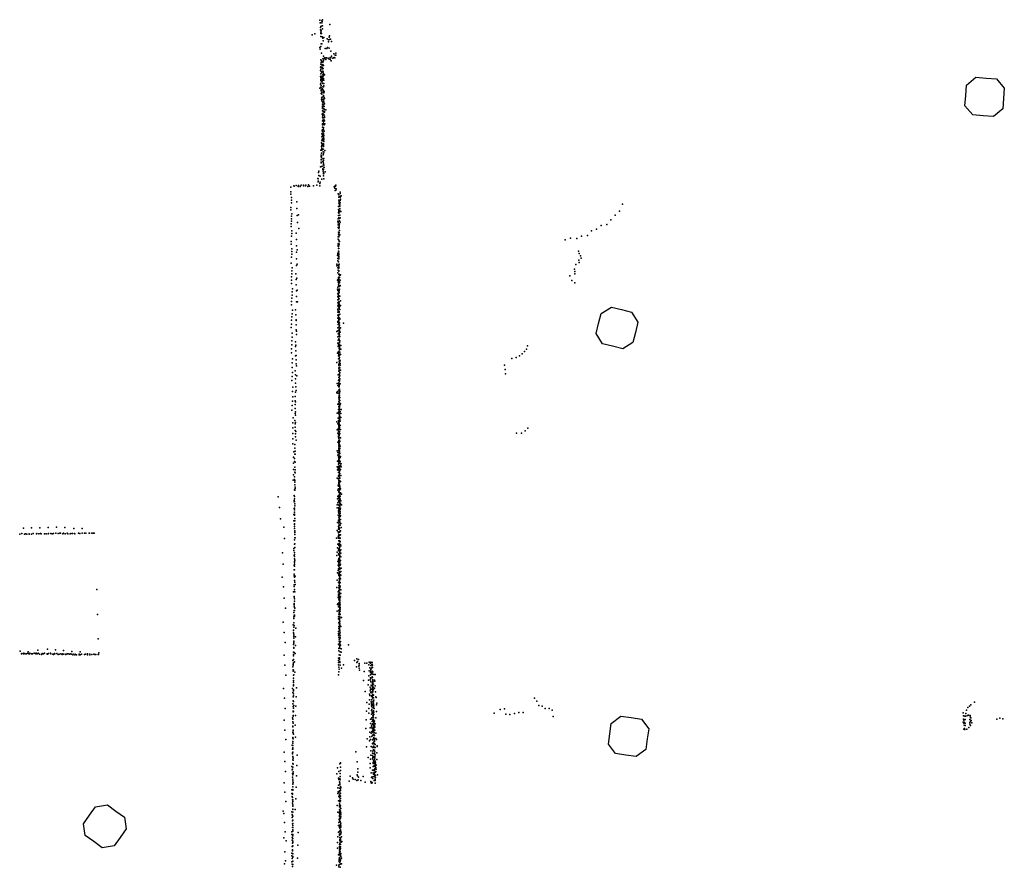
# Model space of a CAD drawing. Header units: millimetres. Extents: x -59317 to 38363, y -36677 to 72540.
# Tile 10 of 17: x -3215 to 4600, y 11200 to 17930. Entities that reach past the tile are written whole.
import ezdxf

# ---------------------------------------------------------------- set-up
doc = ezdxf.new("R2010")
doc.units = ezdxf.units.MM
doc.layers.add('P', color=9, linetype='Continuous')
doc.layers.add('PANOS', color=10, linetype='Continuous')

msp = doc.modelspace()

# ---------------------------------------------------------------- linework, layer by layer
at = {"layer": 'P'}
for p in [(-833, 17925), (-831, 17906), (-827, 17904), (-817, 17920), (-816, 17905), (-814, 17916), (-813, 17930), (-873, 17818), (-828, 17869), (-828, 17850), (-826, 17850), (-826, 17821), (-825, 17876), (-824, 17831), (-822, 17842), (-820, 17820), (-815, 17882), (-813, 17881), (-812, 17880), (-812, 17858), (-754, 17892), (-893, 17809), (-824, 17797), (-815, 17794), (-810, 17784), (-807, 17762), (-802, 17788), (-775, 17778), (-765, 17771), (-765, 17753), (-760, 17790), (-757, 17772), (-756, 17803), (-749, 17776), (-739, 17758), (-832, 17709), (-831, 17697), (-824, 17716), (-822, 17738), (-820, 17665), (-817, 17738), (-790, 17700), (-777, 17700), (-771, 17710), (-759, 17705), (-746, 17679), (-706, 17663), (-825, 17611), (-821, 17591), (-819, 17603), (-811, 17596), (-809, 17595), (-808, 17619), (-808, 17594), (-804, 17641), (-803, 17604), (-801, 17617), (-796, 17627), (-794, 17624), (-791, 17628), (-791, 17628), (-785, 17614), (-779, 17627), (-767, 17625), (-761, 17619), (-752, 17614), (-751, 17630), (-746, 17628), (-742, 17603), (-740, 17640), (-729, 17625), (-724, 17626), (-722, 17659), (-722, 17659), (-720, 17631), (-715, 17626), (-710, 17647), (-707, 17649), (-828, 17552), (-828, 17526), (-826, 17578), (-826, 17555), (-825, 17537), (-821, 17518), (-819, 17571), (-818, 17551), (-816, 17510), (-814, 17553), (-813, 17568), (-813, 17539), (-810, 17569), (-809, 17520), (-808, 17573), (-808, 17521), (-807, 17517), (-806, 17542), (-804, 17566), (-827, 17479), (-826, 17456), (-825, 17499), (-825, 17472), (-825, 17446), (-823, 17444), (-822, 17481), (-822, 17463), (-820, 17442), (-815, 17436), (-812, 17477), (-812, 17467), (-812, 17456), (-810, 17493), (-810, 17451), (-808, 17478), (-807, 17452), (-804, 17502), (-804, 17488), (-804, 17463), (-801, 17449), (-797, 17492), (-834, 17385), (-827, 17419), (-825, 17426), (-825, 17393), (-823, 17366), (-822, 17408), (-821, 17390), (-821, 17374), (-819, 17371), (-818, 17352), (-812, 17382), (-810, 17396), (-809, 17423), (-807, 17371), (-806, 17356), (-804, 17396), (-802, 17422), (-802, 17406), (-800, 17362), (-798, 17357), (-821, 17345), (-819, 17300), (-818, 17312), (-817, 17338), (-816, 17285), (-815, 17316), (-815, 17297), (-813, 17279), (-806, 17300), (-806, 17272), (-804, 17327), (-804, 17297), (-803, 17323), (-802, 17348), (-802, 17271), (-801, 17283), (-799, 17313), (-796, 17304), (-813, 17258), (-813, 17240), (-812, 17231), (-812, 17225), (-812, 17206), (-811, 17243), (-809, 17205), (-805, 17198), (-803, 17255), (-803, 17226), (-799, 17267), (-799, 17242), (-799, 17220), (-798, 17217), (-797, 17261), (-796, 17199), (-795, 17202), (-795, 17197), (-785, 17213), (-814, 17179), (-813, 17128), (-812, 17155), (-810, 17150), (-810, 17132), (-809, 17169), (-808, 17186), (-803, 17121), (-802, 17152), (-801, 17136), (-800, 17178), (-798, 17132), (-797, 17165), (-797, 17153), (-795, 17127), (-815, 17051), (-813, 17076), (-813, 17059), (-812, 17102), (-812, 17040), (-811, 17095), (-811, 17077), (-805, 17109), (-805, 17073), (-804, 17099), (-804, 17060), (-803, 17109), (-803, 17075), (-803, 17073), (-802, 17048), (-799, 17095), (-798, 17045), (-794, 17103), (-818, 16973), (-817, 16999), (-816, 17025), (-814, 16967), (-813, 17003), (-813, 16985), (-812, 17012), (-809, 17016), (-807, 17001), (-805, 17022), (-804, 17030), (-804, 17003), (-803, 17026), (-803, 16974), (-802, 16990), (-802, 16979), (-802, 16963), (-801, 17010), (-801, 16978), (-824, 16894), (-819, 16953), (-819, 16922), (-819, 16896), (-817, 16947), (-816, 16930), (-816, 16911), (-816, 16893), (-814, 16936), (-809, 16902), (-807, 16902), (-807, 16881), (-806, 16901), (-805, 16936), (-803, 16945), (-803, 16931), (-803, 16923), (-792, 16891), (-822, 16845), (-822, 16820), (-821, 16855), (-821, 16818), (-820, 16871), (-820, 16847), (-820, 16837), (-810, 16805), (-809, 16826), (-807, 16858), (-804, 16813), (-803, 16864), (-802, 16829), (-800, 16877), (-841, 16726), (-828, 16761), (-821, 16800), (-821, 16793), (-816, 16763), (-814, 16767), (-810, 16745), (-810, 16741), (-806, 16798), (-806, 16727), (-803, 16791), (-803, 16780), (-803, 16741), (-802, 16758), (-801, 16776), (-799, 16757), (-849, 16669), (-847, 16666), (-846, 16648), (-843, 16717), (-842, 16694), (-829, 16687), (-816, 16664), (-805, 16689), (-804, 16714), (-804, 16706), (-802, 16709), (-801, 16666), (-791, 16721), (-1062, 16600), (-1040, 16612), (-1037, 16608), (-1020, 16613), (-1004, 16605), (-1001, 16613), (-990, 16606), (-982, 16615), (-963, 16611), (-962, 16616), (-947, 16611), (-943, 16617), (-927, 16606), (-923, 16618), (-914, 16609), (-884, 16611), (-856, 16616), (-847, 16643), (-834, 16611), (-832, 16630), (-829, 16641), (-719, 16603), (-714, 16609), (-713, 16591), (-712, 16573), (-709, 16608), (-707, 16616), (-707, 16576), (-703, 16586), (-1064, 16545), (-1063, 16563), (-1059, 16517), (-1058, 16496), (-688, 16548), (-682, 16540), (-681, 16522), (-681, 16497), (-680, 16523), (-672, 16561), (-672, 16551), (-672, 16494), (-671, 16522), (-670, 16504), (-669, 16525), (-668, 16530), (-664, 16531), (-1063, 16440), (-1063, 16420), (-1057, 16475), (-1016, 16485), (-1015, 16430), (-684, 16448), (-684, 16423), (-683, 16412), (-682, 16473), (-680, 16486), (-680, 16449), (-679, 16468), (-675, 16450), (-675, 16429), (-674, 16413), (-673, 16460), (-673, 16431), (-672, 16476), (1570, 16465), (-1059, 16350), (-1057, 16369), (-1055, 16388), (-1013, 16376), (-1002, 16380), (-688, 16349), (-686, 16374), (-685, 16398), (-683, 16375), (-683, 16356), (-682, 16394), (-681, 16409), (-679, 16401), (-677, 16352), (-677, 16333), (-676, 16405), (-674, 16377), (-672, 16357), (-666, 16408), (-666, 16407), (1477, 16341), (1510, 16377), (1545, 16409), (-1061, 16308), (-1061, 16287), (-1059, 16329), (-1011, 16321), (-999, 16272), (-691, 16330), (-688, 16300), (-687, 16324), (-687, 16318), (-687, 16281), (-686, 16300), (-681, 16272), (-679, 16301), (-679, 16291), (-679, 16281), (-678, 16308), (-678, 16255), (-676, 16329), (-672, 16323), (1364, 16267), (1401, 16295), (1444, 16305), (-1057, 16211), (-1055, 16232), (-1054, 16254), (-1021, 16234), (-1019, 16184), (-688, 16206), (-687, 16188), (-686, 16244), (-685, 16226), (-683, 16211), (-682, 16240), (-682, 16205), (-682, 16180), (-681, 16230), (-680, 16220), (-679, 16240), (-675, 16222), (1115, 16183), (1157, 16194), (1206, 16193), (1245, 16211), (1291, 16216), (1323, 16253), (-1061, 16147), (-1060, 16169), (-1054, 16111), (-1018, 16135), (-1013, 16102), (-688, 16150), (-687, 16139), (-687, 16132), (-686, 16153), (-686, 16112), (-684, 16130), (-683, 16152), (-682, 16147), (-681, 16154), (-681, 16113), (-681, 16112), (-680, 16171), (-680, 16142), (-678, 16170), (-1058, 16044), (-1056, 16067), (-1055, 16089), (-1017, 16084), (-1017, 16032), (-693, 16058), (-690, 16069), (-689, 16075), (-689, 16034), (-688, 16036), (-686, 16091), (-686, 16056), (-686, 16031), (-684, 16057), (-683, 16088), (-683, 16086), (-683, 16071), (-683, 16051), (-682, 16038), (-681, 16063), (-681, 16030), (1219, 16093), (1223, 16020), (1225, 16074), (1235, 16055), (1240, 16037), (-1060, 15997), (-1052, 15959), (-1017, 15977), (-1014, 15988), (-699, 15976), (-697, 15988), (-693, 15978), (-691, 15978), (-691, 15959), (-690, 16016), (-684, 16007), (-683, 15958), (-682, 15983), (-681, 15974), (-681, 15963), (-679, 15988), (1189, 15949), (1198, 15985), (1226, 16002), (-1057, 15887), (-1055, 15911), (-1054, 15936), (-1023, 15911), (-1021, 15867), (-1015, 15877), (-689, 15921), (-688, 15941), (-688, 15870), (-686, 15884), (-685, 15883), (-683, 15934), (-683, 15908), (-682, 15886), (-682, 15870), (-681, 15935), (-680, 15909), (-676, 15884), (-674, 15899), (-670, 15905), (1151, 15896), (1190, 15913), (1191, 15931), (-1059, 15836), (-1058, 15863), (-1050, 15794), (-1020, 15824), (-693, 15862), (-693, 15791), (-691, 15805), (-687, 15845), (-686, 15857), (-686, 15786), (-685, 15826), (-683, 15862), (-682, 15838), (-682, 15791), (-681, 15815), (-679, 15787), (-678, 15790), (-677, 15848), (-677, 15817), (-677, 15811), (-676, 15840), (-672, 15861), (-672, 15819), (1167, 15860), (1191, 15840), (-1055, 15718), (-1053, 15742), (-1052, 15770), (-1019, 15778), (-1018, 15732), (-1012, 15782), (-691, 15731), (-690, 15756), (-689, 15781), (-687, 15747), (-687, 15727), (-683, 15768), (-683, 15733), (-683, 15716), (-682, 15768), (-682, 15759), (-682, 15741), (-682, 15737), (-681, 15740), (-680, 15784), (-680, 15713), (-679, 15776), (-679, 15764), (-675, 15735), (-1058, 15666), (-1057, 15693), (-1017, 15691), (-1009, 15690), (-691, 15707), (-691, 15682), (-690, 15658), (-690, 15632), (-688, 15681), (-687, 15706), (-686, 15688), (-686, 15669), (-684, 15650), (-682, 15690), (-682, 15684), (-679, 15689), (-679, 15673), (-679, 15666), (-679, 15642), (-679, 15633), (-677, 15649), (-676, 15655), (-670, 15697), (-670, 15661), (-1055, 15570), (-1052, 15595), (-1051, 15624), (-1026, 15625), (-1023, 15586), (-690, 15628), (-690, 15626), (-689, 15608), (-689, 15583), (-689, 15559), (-688, 15609), (-687, 15608), (-685, 15617), (-685, 15570), (-682, 15588), (-682, 15562), (-681, 15585), (-681, 15566), (-680, 15612), (-680, 15609), (-679, 15564), (-675, 15557), (-674, 15628), (-674, 15552), (-673, 15592), (-1060, 15485), (-1058, 15513), (-1057, 15543), (-1022, 15542), (-1022, 15506), (-1021, 15547), (-691, 15529), (-690, 15484), (-689, 15534), (-687, 15509), (-684, 15540), (-683, 15510), (-682, 15550), (-682, 15542), (-682, 15489), (-681, 15531), (-681, 15519), (-678, 15482), (-677, 15523), (-677, 15500), (-676, 15505), (-669, 15483), (-646, 15521), (-1053, 15442), (-1052, 15408), (-1020, 15467), (-1019, 15456), (-1018, 15430), (-697, 15454), (-689, 15460), (-689, 15411), (-688, 15435), (-682, 15395), (-681, 15466), (-681, 15442), (-681, 15416), (-680, 15419), (-679, 15471), (-679, 15438), (-678, 15472), (-678, 15460), (-678, 15452), (-678, 15445), (-678, 15431), (-676, 15411), (-674, 15415), (-671, 15448), (-1056, 15348), (-1054, 15379), (-1026, 15372), (-1025, 15336), (-1023, 15346), (-689, 15361), (-688, 15386), (-688, 15336), (-686, 15353), (-684, 15342), (-681, 15390), (-680, 15393), (-680, 15365), (-679, 15388), (-679, 15342), (-679, 15319), (-678, 15373), (-678, 15349), (-678, 15321), (-677, 15329), (-676, 15363), (-676, 15346), (-676, 15340), (-674, 15380), (-665, 15344), (815, 15341), (-1057, 15316), (-1057, 15284), (-1025, 15262), (-1023, 15301), (-1020, 15263), (-693, 15282), (-688, 15291), (-686, 15287), (-685, 15262), (-682, 15295), (-681, 15278), (-681, 15272), (-681, 15264), (-681, 15258), (-680, 15241), (-678, 15267), (-677, 15247), (-676, 15312), (-676, 15309), (-675, 15289), (-672, 15275), (-668, 15271), (-665, 15314), (692, 15240), (726, 15247), (752, 15261), (773, 15278), (791, 15296), (808, 15315), (-1052, 15205), (-1052, 15168), (-1051, 15237), (-1022, 15229), (-1020, 15197), (-1018, 15182), (-698, 15209), (-684, 15237), (-682, 15188), (-682, 15164), (-681, 15194), (-680, 15171), (-680, 15170), (-679, 15218), (-679, 15163), (-678, 15189), (-677, 15209), (-676, 15206), (-676, 15171), (-674, 15226), (-673, 15165), (-672, 15221), (-672, 15186), (-671, 15200), (633, 15187), (-1052, 15097), (-1051, 15130), (-1028, 15142), (-1027, 15110), (-1015, 15102), (-688, 15111), (-683, 15114), (-682, 15138), (-682, 15089), (-680, 15150), (-680, 15092), (-679, 15147), (-679, 15142), (-678, 15120), (-678, 15116), (-677, 15121), (-676, 15100), (-675, 15102), (-674, 15129), (-670, 15148), (637, 15153), (641, 15119), (-1054, 15065), (-1048, 15013), (-1025, 15079), (-1025, 15045), (-1024, 15015), (-694, 15042), (-689, 15026), (-684, 15064), (-683, 15040), (-682, 15015), (-681, 15070), (-681, 15048), (-680, 15028), (-680, 15020), (-679, 15044), (-679, 15014), (-678, 15068), (-678, 15066), (-677, 15061), (-675, 15079), (-672, 15038), (-1049, 14978), (-1047, 14935), (-1029, 14937), (-1027, 14973), (-1022, 14986), (-698, 14969), (-695, 14964), (-692, 14977), (-682, 14989), (-681, 14965), (-681, 14931), (-680, 14972), (-680, 14940), (-679, 14963), (-679, 14948), (-679, 14948), (-678, 14996), (-678, 14992), (-677, 14981), (-676, 14983), (-676, 14972), (-676, 14965), (-676, 14950), (-674, 14978), (-674, 14929), (-1052, 14866), (-1049, 14900), (-1029, 14905), (-1029, 14874), (-1025, 14897), (-689, 14878), (-685, 14880), (-683, 14859), (-681, 14898), (-679, 14923), (-679, 14915), (-679, 14893), (-679, 14874), (-679, 14859), (-679, 14857), (-679, 14849), (-677, 14890), (-677, 14853), (-676, 14909), (-676, 14866), (-676, 14860), (-675, 14870), (-674, 14907), (-668, 14880), (-1054, 14830), (-1045, 14770), (-1028, 14844), (-1028, 14803), (-1027, 14817), (-1025, 14790), (-694, 14807), (-684, 14836), (-684, 14814), (-682, 14803), (-680, 14823), (-680, 14798), (-680, 14773), (-679, 14795), (-678, 14781), (-678, 14774), (-677, 14835), (-677, 14815), (-677, 14810), (-677, 14790), (-676, 14840), (-675, 14780), (-671, 14818), (-667, 14771), (-666, 14803), (-664, 14834), (-1046, 14730), (-1031, 14748), (-1029, 14722), (-1029, 14695), (-1026, 14732), (-698, 14737), (-691, 14720), (-687, 14767), (-686, 14747), (-684, 14729), (-683, 14746), (-683, 14703), (-681, 14739), (-681, 14727), (-681, 14714), (-681, 14705), (-680, 14730), (-678, 14765), (-678, 14715), (-678, 14692), (-677, 14761), (-676, 14705), (-675, 14756), (-672, 14741), (-672, 14708), (-1046, 14689), (-1046, 14644), (-1028, 14669), (-1027, 14643), (-1026, 14617), (-1024, 14660), (-694, 14673), (-689, 14647), (-687, 14682), (-685, 14664), (-685, 14638), (-685, 14614), (-684, 14624), (-682, 14651), (-681, 14689), (-681, 14677), (-680, 14629), (-679, 14683), (-679, 14643), (-678, 14677), (-678, 14659), (-677, 14660), (-676, 14639), (-674, 14645), (-670, 14675), (727, 14646), (769, 14648), (796, 14666), (819, 14688), (-1048, 14563), (-1047, 14603), (-1030, 14556), (-1021, 14591), (-691, 14576), (-684, 14578), (-683, 14588), (-683, 14564), (-683, 14538), (-682, 14613), (-682, 14606), (-682, 14563), (-682, 14552), (-680, 14612), (-680, 14610), (-680, 14561), (-680, 14544), (-679, 14592), (-679, 14569), (-678, 14592), (-678, 14544), (-677, 14551), (-676, 14558), (-676, 14547), (-675, 14581), (-673, 14613), (-671, 14543), (-668, 14611), (-1040, 14500), (-1032, 14481), (-1030, 14529), (-1029, 14504), (-1028, 14480), (-696, 14508), (-691, 14494), (-689, 14472), (-685, 14458), (-683, 14525), (-683, 14514), (-682, 14507), (-682, 14474), (-681, 14515), (-681, 14479), (-680, 14520), (-678, 14513), (-678, 14497), (-677, 14501), (-677, 14488), (-677, 14464), (-677, 14462), (-675, 14525), (-674, 14529), (-673, 14485), (-668, 14463), (-1042, 14457), (-1041, 14408), (-1033, 14445), (-1033, 14423), (-1028, 14417), (-694, 14380), (-692, 14425), (-687, 14423), (-686, 14402), (-685, 14430), (-685, 14382), (-683, 14441), (-682, 14451), (-682, 14410), (-681, 14451), (-681, 14385), (-680, 14436), (-678, 14430), (-678, 14388), (-677, 14448), (-676, 14416), (-673, 14385), (-672, 14453), (-672, 14406), (-671, 14422), (-670, 14390), (-664, 14404), (-663, 14381), (-1042, 14316), (-1041, 14359), (-1031, 14337), (-1030, 14378), (-1029, 14356), (-1028, 14333), (-692, 14357), (-688, 14369), (-687, 14353), (-685, 14335), (-685, 14308), (-685, 14305), (-683, 14334), (-681, 14360), (-680, 14334), (-679, 14317), (-679, 14310), (-677, 14372), (-677, 14343), (-677, 14330), (-676, 14357), (-675, 14360), (-675, 14353), (-675, 14326), (-670, 14359), (-667, 14312), (-1044, 14273), (-1034, 14300), (-1033, 14279), (-1032, 14257), (-1032, 14237), (-1030, 14272), (-696, 14291), (-691, 14287), (-687, 14233), (-686, 14285), (-685, 14225), (-683, 14283), (-683, 14259), (-683, 14256), (-683, 14227), (-681, 14272), (-681, 14247), (-680, 14243), (-679, 14300), (-679, 14258), (-677, 14299), (-677, 14296), (-677, 14269), (-677, 14238), (-676, 14263), (-676, 14255), (-676, 14237), (-675, 14269), (-674, 14225), (-673, 14289), (-669, 14264), (-1036, 14152), (-1034, 14197), (-1030, 14195), (-1029, 14218), (-1028, 14208), (-690, 14195), (-686, 14205), (-685, 14152), (-684, 14153), (-683, 14184), (-682, 14186), (-682, 14179), (-681, 14206), (-679, 14180), (-679, 14179), (-677, 14165), (-676, 14207), (-674, 14216), (-674, 14197), (-674, 14156), (-672, 14168), (-670, 14173), (-668, 14204), (-660, 14162), (-1163, 14141), (-1037, 14113), (-1037, 14103), (-1035, 14144), (-1033, 14125), (-1033, 14104), (-1032, 14086), (-1030, 14069), (-696, 14079), (-693, 14126), (-691, 14143), (-689, 14093), (-685, 14109), (-683, 14134), (-683, 14128), (-683, 14101), (-683, 14078), (-682, 14076), (-681, 14143), (-680, 14134), (-676, 14117), (-676, 14104), (-675, 14129), (-675, 14076), (-674, 14092), (-673, 14068), (-672, 14144), (-672, 14124), (-668, 14090), (-668, 14081), (-665, 14110), (-662, 14079), (-1152, 14056), (-1039, 14000), (-1036, 14048), (-1035, 14052), (-1035, 14039), (-1035, 14021), (-1033, 14003), (-1033, 13995), (-694, 14055), (-687, 13997), (-685, 14033), (-684, 14023), (-682, 14057), (-682, 14013), (-681, 14050), (-681, 14038), (-681, 14013), (-680, 14024), (-679, 13992), (-678, 13999), (-678, 13989), (-677, 14051), (-676, 14026), (-675, 14035), (-673, 14036), (-672, 14010), (-671, 14041), (-671, 14022), (-670, 13991), (-669, 14051), (-1144, 13967), (-1040, 13951), (-1035, 13923), (-1034, 13926), (-1030, 13969), (-1030, 13950), (-693, 13937), (-684, 13956), (-683, 13949), (-683, 13933), (-682, 13911), (-681, 13981), (-680, 13972), (-680, 13920), (-677, 13964), (-677, 13946), (-677, 13944), (-677, 13913), (-676, 13962), (-675, 13987), (-675, 13958), (-675, 13941), (-675, 13937), (-672, 13986), (-672, 13917), (-670, 13961), (-667, 13930), (-3215, 13844), (-3198, 13851), (-3186, 13893), (-3178, 13844), (-3169, 13849), (-3158, 13844), (-3139, 13848), (-3139, 13844), (-3120, 13895), (-3120, 13844), (-3108, 13851), (-3082, 13848), (-3078, 13851), (-3063, 13847), (-3054, 13895), (-3049, 13850), (-3044, 13848), (-3018, 13849), (-3006, 13849), (-2989, 13848), (-2988, 13897), (-2986, 13850), (-2968, 13850), (-2958, 13848), (-2948, 13851), (-2927, 13853), (-2922, 13900), (-2910, 13851), (-2897, 13853), (-2891, 13853), (-2873, 13849), (-2867, 13853), (-2856, 13899), (-2853, 13849), (-2838, 13852), (-2834, 13848), (-2815, 13848), (-2809, 13850), (-2796, 13850), (-2786, 13890), (-2779, 13851), (-2777, 13848), (-2749, 13854), (-2739, 13851), (-2720, 13853), (-2720, 13852), (-2719, 13890), (-2701, 13852), (-2689, 13854), (-2663, 13853), (-2660, 13853), (-2643, 13853), (-2631, 13852), (-2624, 13854), (-1119, 13901), (-1035, 13907), (-1034, 13889), (-1032, 13869), (-1031, 13858), (-1030, 13871), (-1030, 13842), (-695, 13873), (-687, 13863), (-686, 13856), (-685, 13907), (-684, 13886), (-684, 13862), (-681, 13896), (-681, 13841), (-681, 13840), (-680, 13896), (-680, 13885), (-680, 13841), (-679, 13894), (-678, 13890), (-677, 13840), (-676, 13862), (-675, 13868), (-675, 13863), (-674, 13838), (-668, 13871), (-668, 13841), (-664, 13899), (-1114, 13811), (-1035, 13799), (-1034, 13766), (-1032, 13769), (-1031, 13815), (-1029, 13815), (-701, 13814), (-689, 13767), (-688, 13820), (-686, 13813), (-685, 13831), (-683, 13791), (-682, 13829), (-681, 13755), (-680, 13814), (-679, 13771), (-678, 13788), (-678, 13762), (-676, 13792), (-675, 13764), (-674, 13815), (-673, 13812), (-672, 13783), (-671, 13813), (-671, 13787), (-671, 13760), (-670, 13762), (-1129, 13697), (-1039, 13731), (-1038, 13716), (-1036, 13677), (-1034, 13700), (-1034, 13684), (-1030, 13738), (-697, 13677), (-694, 13703), (-693, 13736), (-686, 13715), (-685, 13728), (-684, 13690), (-683, 13681), (-681, 13682), (-679, 13729), (-679, 13724), (-678, 13709), (-677, 13736), (-677, 13703), (-675, 13711), (-675, 13689), (-674, 13677), (-673, 13745), (-672, 13716), (-666, 13752), (-666, 13693), (-665, 13722), (-1125, 13607), (-1035, 13618), (-1035, 13604), (-1034, 13650), (-1033, 13669), (-1033, 13628), (-1031, 13640), (-689, 13629), (-687, 13598), (-685, 13641), (-685, 13598), (-684, 13626), (-683, 13640), (-683, 13613), (-682, 13653), (-680, 13655), (-680, 13601), (-679, 13627), (-678, 13675), (-677, 13649), (-676, 13645), (-676, 13624), (-675, 13671), (-675, 13622), (-674, 13666), (-674, 13624), (-673, 13600), (-672, 13598), (-669, 13636), (-669, 13606), (-667, 13664), (-1037, 13596), (-1037, 13562), (-1037, 13528), (-1035, 13590), (-1033, 13563), (-692, 13539), (-687, 13557), (-686, 13569), (-684, 13531), (-681, 13588), (-681, 13564), (-679, 13538), (-678, 13580), (-678, 13521), (-677, 13575), (-677, 13548), (-677, 13528), (-675, 13568), (-674, 13542), (-673, 13525), (-671, 13545), (-666, 13548), (-663, 13576), (-1131, 13505), (-1037, 13442), (-1036, 13515), (-1034, 13514), (-1034, 13503), (-1033, 13477), (-1032, 13465), (-1029, 13511), (-1028, 13446), (-696, 13479), (-685, 13461), (-683, 13518), (-680, 13493), (-680, 13493), (-679, 13466), (-678, 13483), (-677, 13512), (-677, 13479), (-677, 13464), (-676, 13495), (-676, 13474), (-676, 13454), (-674, 13503), (-674, 13458), (-671, 13462), (-670, 13491), (-666, 13519), (-2602, 13405), (-1120, 13427), (-1041, 13388), (-1036, 13430), (-1035, 13390), (-1034, 13406), (-1031, 13387), (-699, 13421), (-687, 13387), (-685, 13368), (-683, 13434), (-682, 13420), (-681, 13397), (-680, 13415), (-679, 13439), (-678, 13379), (-678, 13370), (-677, 13421), (-677, 13413), (-676, 13385), (-675, 13372), (-674, 13422), (-674, 13402), (-673, 13434), (-671, 13432), (-667, 13375), (-666, 13403), (-1116, 13338), (-1037, 13344), (-1037, 13286), (-1036, 13349), (-1036, 13294), (-1035, 13314), (-1034, 13333), (-692, 13286), (-689, 13293), (-688, 13343), (-685, 13355), (-683, 13361), (-683, 13346), (-682, 13300), (-681, 13341), (-681, 13329), (-680, 13356), (-679, 13320), (-679, 13302), (-676, 13343), (-675, 13353), (-674, 13343), (-674, 13333), (-674, 13316), (-674, 13303), (-674, 13292), (-673, 13321), (-671, 13290), (-670, 13348), (-2597, 13208), (-1106, 13258), (-1038, 13223), (-1037, 13273), (-1037, 13240), (-1035, 13262), (-1035, 13239), (-1032, 13258), (-694, 13235), (-686, 13283), (-684, 13268), (-683, 13238), (-681, 13210), (-680, 13226), (-680, 13225), (-678, 13275), (-678, 13247), (-677, 13209), (-676, 13265), (-676, 13220), (-675, 13284), (-675, 13256), (-674, 13236), (-674, 13212), (-673, 13276), (-672, 13235), (-672, 13207), (-671, 13262), (-671, 13250), (-1124, 13147), (-1040, 13141), (-1039, 13188), (-1039, 13176), (-1036, 13201), (-1035, 13201), (-1035, 13194), (-685, 13189), (-685, 13173), (-683, 13144), (-680, 13195), (-679, 13136), (-679, 13133), (-678, 13192), (-678, 13167), (-677, 13164), (-677, 13161), (-676, 13171), (-676, 13143), (-676, 13139), (-674, 13188), (-674, 13179), (-674, 13133), (-673, 13151), (-662, 13184), (-1116, 13065), (-1044, 13125), (-1042, 13081), (-1041, 13084), (-1041, 13062), (-1040, 13106), (-1040, 13052), (-1037, 13120), (-1024, 13099), (-686, 13073), (-684, 13056), (-683, 13096), (-681, 13112), (-679, 13098), (-677, 13109), (-677, 13096), (-677, 13088), (-676, 13115), (-676, 13080), (-676, 13053), (-675, 13060), (-674, 13123), (-674, 13110), (-673, 13082), (-672, 13066), (-667, 13113), (-2591, 13013), (-1108, 12984), (-1040, 13020), (-1039, 13039), (-1039, 13032), (-1039, 12990), (-1039, 12980), (-1038, 12996), (-1025, 13030), (-684, 13042), (-681, 13028), (-680, 12995), (-679, 13012), (-678, 13024), (-677, 13011), (-677, 12996), (-676, 13049), (-676, 12990), (-675, 13042), (-675, 12983), (-674, 13014), (-672, 13022), (-671, 13038), (-670, 12994), (-3212, 12915), (-3201, 12896), (-3199, 12897), (-3183, 12899), (-3172, 12896), (-3161, 12896), (-3150, 12900), (-3147, 12911), (-3143, 12896), (-3137, 12896), (-3134, 12899), (-3120, 12895), (-3114, 12896), (-3101, 12899), (-3090, 12897), (-3086, 12895), (-3085, 12899), (-3075, 12895), (-3070, 12924), (-3068, 12900), (-3036, 12898), (-3019, 12899), (-2994, 12933), (-2987, 12898), (-2970, 12899), (-2968, 12895), (-2938, 12897), (-2936, 12895), (-2930, 12927), (-2921, 12897), (-2889, 12896), (-2872, 12895), (-2866, 12921), (-2809, 12895), (-2801, 12914), (-2734, 12910), (-2676, 12895), (-2586, 12903), (-1043, 12907), (-1041, 12968), (-1040, 12946), (-1040, 12939), (-1037, 12906), (-1029, 12897), (-1026, 12961), (-684, 12971), (-683, 12937), (-682, 12920), (-679, 12967), (-678, 12945), (-676, 12962), (-675, 12971), (-674, 12956), (-673, 12941), (-672, 12912), (-668, 12964), (-664, 12936), (-663, 12907), (-606, 12967), (-3184, 12894), (-3058, 12892), (-3042, 12891), (-3037, 12894), (-3026, 12894), (-2998, 12892), (-2996, 12894), (-2993, 12893), (-2951, 12893), (-2948, 12891), (-2909, 12891), (-2902, 12893), (-2879, 12891), (-2869, 12893), (-2855, 12893), (-2849, 12891), (-2839, 12894), (-2829, 12894), (-2819, 12892), (-2807, 12892), (-2794, 12888), (-2790, 12892), (-2778, 12886), (-2774, 12892), (-2763, 12887), (-2744, 12888), (-2742, 12892), (-2734, 12888), (-2725, 12893), (-2701, 12890), (-2692, 12893), (-2677, 12888), (-2659, 12893), (-2657, 12888), (-2643, 12889), (-2626, 12892), (-2619, 12889), (-2614, 12889), (-2610, 12890), (-2593, 12890), (-2590, 12889), (-1117, 12885), (-1046, 12842), (-1043, 12879), (-1043, 12850), (-1042, 12889), (-1041, 12823), (-1033, 12831), (-686, 12861), (-686, 12843), (-685, 12825), (-680, 12887), (-677, 12864), (-677, 12853), (-675, 12834), (-675, 12825), (-672, 12884), (-558, 12843), (-540, 12825), (-539, 12854), (-534, 12833), (-526, 12851), (-522, 12818), (-477, 12821), (-461, 12822), (-441, 12829), (-439, 12825), (-431, 12820), (-428, 12828), (-418, 12827), (-1111, 12804), (-1046, 12793), (-1045, 12767), (-1045, 12758), (-1044, 12812), (-1044, 12804), (-1042, 12765), (-1031, 12749), (-684, 12807), (-682, 12790), (-682, 12751), (-680, 12773), (-672, 12804), (-661, 12782), (-646, 12808), (-543, 12793), (-523, 12798), (-521, 12781), (-520, 12804), (-518, 12766), (-482, 12754), (-443, 12808), (-442, 12759), (-436, 12784), (-432, 12757), (-431, 12748), (-429, 12803), (-427, 12773), (-427, 12770), (-422, 12745), (-419, 12810), (-419, 12785), (-418, 12811), (-418, 12758), (-418, 12758), (-417, 12788), (-417, 12750), (-416, 12805), (-415, 12786), (-412, 12751), (-1102, 12726), (-1043, 12682), (-1042, 12681), (-1042, 12667), (-1041, 12726), (-1041, 12701), (-1040, 12728), (-685, 12728), (-486, 12684), (-446, 12685), (-444, 12721), (-433, 12689), (-432, 12704), (-430, 12729), (-430, 12701), (-429, 12675), (-428, 12674), (-427, 12732), (-420, 12705), (-417, 12735), (-417, 12713), (-416, 12668), (-415, 12689), (-415, 12660), (-414, 12707), (-412, 12689), (-412, 12677), (-411, 12733), (-409, 12672), (-405, 12732), (-399, 12687), (-396, 12677), (-394, 12732), (-1120, 12619), (-1051, 12621), (-1047, 12588), (-1043, 12601), (-1042, 12650), (-1042, 12641), (-1042, 12609), (-1017, 12624), (-472, 12595), (-449, 12649), (-434, 12630), (-434, 12601), (-430, 12614), (-429, 12616), (-429, 12587), (-426, 12645), (-425, 12647), (-423, 12614), (-420, 12585), (-418, 12596), (-417, 12632), (-414, 12638), (-414, 12615), (-414, 12608), (-413, 12650), (-413, 12598), (-413, 12593), (-411, 12624), (-409, 12631), (-407, 12654), (-406, 12612), (-399, 12622), (-394, 12642), (-390, 12594), (-1112, 12542), (-1044, 12553), (-1044, 12553), (-1044, 12523), (-1043, 12561), (-1043, 12517), (-1042, 12578), (-1020, 12554), (-459, 12508), (-439, 12574), (-438, 12529), (-436, 12565), (-425, 12513), (-424, 12560), (-424, 12531), (-421, 12529), (-420, 12564), (-418, 12554), (-414, 12545), (-412, 12514), (-411, 12571), (-411, 12542), (-410, 12564), (-408, 12566), (-408, 12518), (-407, 12546), (-405, 12527), (-389, 12554), (-385, 12549), (871, 12543), (890, 12520), (4362, 12512), (-1107, 12461), (-1046, 12499), (-1045, 12441), (-1044, 12478), (-1044, 12434), (-1043, 12464), (-1042, 12441), (-1040, 12484), (-1023, 12479), (-463, 12440), (-444, 12460), (-442, 12495), (-424, 12481), (-424, 12445), (-423, 12503), (-422, 12495), (-420, 12475), (-419, 12452), (-417, 12431), (-415, 12488), (-411, 12493), (-410, 12435), (-409, 12466), (-409, 12440), (-408, 12471), (-407, 12492), (-407, 12442), (-406, 12502), (-405, 12433), (-404, 12482), (-401, 12462), (-384, 12436), (-383, 12491), (-380, 12502), (598, 12454), (633, 12458), (747, 12428), (780, 12428), (904, 12485), (933, 12479), (955, 12460), (987, 12462), (1012, 12447), (4273, 12427), (4299, 12449), (4309, 12469), (4323, 12480), (4333, 12490), (-1115, 12368), (-1051, 12388), (-1048, 12355), (-1047, 12377), (-1046, 12356), (-1045, 12406), (-1045, 12399), (-1026, 12406), (-466, 12370), (-445, 12424), (-431, 12377), (-422, 12416), (-420, 12387), (-420, 12376), (-418, 12359), (-415, 12421), (-413, 12390), (-412, 12369), (-411, 12402), (-410, 12403), (-410, 12357), (-409, 12421), (-409, 12400), (-407, 12388), (-407, 12371), (-406, 12413), (-405, 12350), (-404, 12412), (-404, 12361), (-403, 12413), (-403, 12366), (-400, 12361), (-389, 12387), (550, 12425), (643, 12415), (676, 12414), (713, 12422), (1020, 12398), (4272, 12353), (4276, 12403), (4277, 12377), (4278, 12368), (4280, 12352), (4287, 12401), (4288, 12401), (4288, 12374), (4293, 12421), (4294, 12401), (4307, 12406), (4315, 12409), (4325, 12373), (4326, 12350), (4328, 12405), (4328, 12394), (4330, 12359), (4334, 12388), (4337, 12367), (4539, 12375), (4564, 12385), (4589, 12380), (-1111, 12289), (-1046, 12322), (-1046, 12316), (-1046, 12270), (-1045, 12289), (-1045, 12283), (-1044, 12344), (-1029, 12329), (-469, 12302), (-435, 12272), (-434, 12307), (-431, 12341), (-424, 12321), (-420, 12313), (-419, 12329), (-419, 12279), (-417, 12301), (-415, 12275), (-414, 12339), (-414, 12306), (-411, 12289), (-405, 12328), (-405, 12321), (-405, 12283), (-404, 12336), (-404, 12310), (-404, 12300), (-404, 12272), (-403, 12291), (-401, 12345), (-401, 12270), (-399, 12324), (-397, 12288), (-396, 12313), (-394, 12339), (4278, 12345), (4279, 12296), (4282, 12328), (4283, 12303), (4287, 12293), (4289, 12345), (4290, 12327), (4301, 12298), (4317, 12310), (4325, 12336), (4330, 12326), (4341, 12347), (-1102, 12214), (-1048, 12199), (-1047, 12232), (-1046, 12225), (-1045, 12264), (-1045, 12219), (-1043, 12258), (-1027, 12234), (-458, 12221), (-438, 12203), (-437, 12237), (-431, 12214), (-425, 12266), (-421, 12268), (-419, 12239), (-416, 12211), (-414, 12249), (-410, 12217), (-406, 12192), (-405, 12223), (-403, 12258), (-403, 12250), (-403, 12232), (-403, 12229), (-402, 12202), (-400, 12220), (-399, 12247), (-399, 12206), (-398, 12198), (-389, 12266), (-388, 12223), (-384, 12215), (-1117, 12115), (-1052, 12170), (-1051, 12139), (-1048, 12138), (-1047, 12186), (-1047, 12168), (-1047, 12149), (-1047, 12113), (-546, 12116), (-463, 12156), (-428, 12125), (-426, 12159), (-414, 12182), (-414, 12151), (-412, 12180), (-412, 12122), (-407, 12185), (-407, 12162), (-407, 12133), (-405, 12151), (-405, 12130), (-402, 12180), (-400, 12152), (-400, 12129), (-399, 12180), (-399, 12154), (-399, 12131), (-397, 12118), (-395, 12175), (-393, 12152), (-379, 12164), (-377, 12158), (-1110, 12040), (-1051, 12100), (-1049, 12110), (-1048, 12054), (-1047, 12081), (-1046, 12078), (-1045, 12066), (-1044, 12051), (-1012, 12091), (-537, 12037), (-449, 12071), (-431, 12058), (-429, 12091), (-416, 12089), (-414, 12105), (-414, 12060), (-411, 12073), (-409, 12077), (-408, 12104), (-408, 12050), (-407, 12071), (-407, 12038), (-398, 12103), (-398, 12102), (-398, 12081), (-398, 12053), (-397, 12077), (-396, 12080), (-396, 12066), (-396, 12051), (-395, 12093), (-394, 12040), (-381, 12109), (-381, 12057), (-1106, 11962), (-1055, 12000), (-1053, 11973), (-1050, 11978), (-1047, 12025), (-1047, 11995), (-1045, 12019), (-1044, 11957), (-1015, 12009), (-692, 11989), (-681, 11961), (-673, 12021), (-670, 12026), (-669, 12030), (-669, 11970), (-668, 11994), (-532, 11983), (-433, 12024), (-433, 11989), (-414, 11971), (-410, 12023), (-410, 12000), (-409, 12032), (-407, 11972), (-405, 12004), (-403, 11969), (-402, 11974), (-400, 12000), (-399, 12028), (-398, 12031), (-398, 12010), (-398, 11975), (-397, 12026), (-396, 11982), (-395, 12001), (-395, 11960), (-391, 12030), (-391, 12016), (-389, 11993), (-389, 11961), (-385, 12010), (-385, 11979), (-1051, 11944), (-1049, 11915), (-1048, 11887), (-1047, 11900), (-1046, 11934), (-1045, 11945), (-1018, 11926), (-697, 11943), (-684, 11908), (-682, 11898), (-678, 11880), (-674, 11906), (-672, 11922), (-672, 11894), (-671, 11946), (-671, 11944), (-600, 11884), (-591, 11923), (-574, 11910), (-568, 11900), (-552, 11897), (-540, 11888), (-536, 11935), (-535, 11927), (-532, 11955), (-528, 11895), (-526, 11917), (-507, 11889), (-488, 11920), (-428, 11882), (-425, 11949), (-423, 11914), (-417, 11918), (-413, 11906), (-409, 11949), (-408, 11940), (-404, 11920), (-402, 11945), (-402, 11889), (-399, 11950), (-398, 11936), (-398, 11924), (-395, 11932), (-395, 11910), (-395, 11889), (-394, 11954), (-393, 11897), (-391, 11929), (-391, 11913), (-376, 11933), (-1116, 11871), (-1056, 11814), (-1048, 11812), (-1047, 11818), (-1046, 11862), (-1046, 11861), (-1046, 11840), (-1045, 11873), (-1021, 11837), (-689, 11832), (-684, 11853), (-678, 11854), (-678, 11828), (-678, 11801), (-677, 11806), (-674, 11868), (-673, 11871), (-673, 11858), (-670, 11822), (-668, 11841), (-668, 11811), (-666, 11834), (-474, 11877), (-426, 11871), (-421, 11869), (-417, 11873), (-395, 11867), (-1110, 11796), (-1103, 11722), (-1054, 11787), (-1052, 11762), (-1050, 11736), (-1049, 11786), (-1049, 11780), (-1049, 11753), (-1048, 11737), (-1047, 11722), (-1023, 11745), (-690, 11785), (-687, 11800), (-684, 11728), (-683, 11796), (-683, 11761), (-682, 11727), (-677, 11782), (-677, 11757), (-676, 11773), (-676, 11731), (-674, 11723), (-673, 11774), (-672, 11764), (-672, 11744), (-670, 11790), (-669, 11764), (-669, 11747), (-669, 11729), (-1125, 11645), (-1050, 11710), (-1048, 11695), (-1048, 11663), (-1047, 11685), (-1047, 11659), (-1028, 11660), (-696, 11692), (-678, 11705), (-678, 11680), (-676, 11691), (-676, 11656), (-675, 11655), (-674, 11696), (-674, 11687), (-673, 11721), (-673, 11679), (-670, 11669), (-670, 11647), (-668, 11689), (-668, 11667), (-665, 11666), (-1118, 11627), (-1056, 11641), (-1053, 11619), (-1052, 11595), (-1051, 11570), (-1049, 11612), (-1047, 11575), (-1046, 11638), (-1046, 11606), (-691, 11637), (-680, 11633), (-680, 11579), (-678, 11611), (-677, 11637), (-677, 11603), (-677, 11586), (-676, 11588), (-676, 11574), (-675, 11621), (-673, 11643), (-673, 11582), (-671, 11601), (-670, 11622), (-669, 11591), (-667, 11617), (-667, 11600), (-665, 11633), (-1112, 11556), (-1051, 11517), (-1049, 11546), (-1048, 11548), (-1048, 11533), (-1048, 11497), (-1046, 11517), (-686, 11532), (-683, 11532), (-681, 11556), (-678, 11560), (-677, 11522), (-677, 11516), (-676, 11527), (-675, 11534), (-674, 11562), (-673, 11512), (-672, 11513), (-672, 11491), (-671, 11564), (-670, 11489), (-669, 11498), (-668, 11539), (-667, 11551), (-667, 11529), (-666, 11518), (-1118, 11434), (-1108, 11481), (-1100, 11410), (-1056, 11482), (-1055, 11460), (-1053, 11437), (-1052, 11415), (-1048, 11461), (-1048, 11449), (-1048, 11429), (-1047, 11486), (-1006, 11476), (-689, 11443), (-686, 11479), (-680, 11481), (-677, 11463), (-676, 11454), (-675, 11421), (-675, 11419), (-674, 11437), (-673, 11486), (-672, 11435), (-671, 11468), (-669, 11486), (-669, 11460), (-669, 11431), (-668, 11422), (-668, 11411), (-667, 11466), (-663, 11480), (-660, 11443), (-1053, 11365), (-1051, 11340), (-1050, 11391), (-1049, 11366), (-1048, 11408), (-1048, 11371), (-1047, 11397), (-1008, 11376), (-692, 11398), (-692, 11352), (-678, 11357), (-677, 11364), (-676, 11382), (-676, 11345), (-675, 11409), (-675, 11388), (-675, 11356), (-674, 11392), (-674, 11361), (-672, 11345), (-671, 11361), (-670, 11362), (-668, 11381), (-668, 11350), (-664, 11400), (-657, 11405), (-1110, 11323), (-1055, 11313), (-1054, 11291), (-1052, 11269), (-1050, 11330), (-1048, 11308), (-1048, 11287), (-1048, 11281), (-1010, 11273), (-684, 11298), (-680, 11305), (-679, 11266), (-679, 11255), (-678, 11330), (-678, 11298), (-678, 11279), (-676, 11317), (-676, 11271), (-676, 11261), (-675, 11323), (-675, 11313), (-673, 11326), (-671, 11327), (-669, 11294), (-669, 11262), (-669, 11256), (-668, 11300), (-668, 11261), (-667, 11287), (-665, 11311), (-662, 11272), (-1112, 11227), (-1105, 11251), (-1055, 11243), (-1052, 11224), (-1050, 11206), (-1047, 11249), (-1047, 11222), (-701, 11218), (-683, 11218), (-681, 11203), (-679, 11246), (-678, 11242), (-678, 11223), (-678, 11223), (-677, 11253), (-672, 11226), (-672, 11225), (-672, 11200), (-671, 11244), (-671, 11226), (-665, 11228), (-662, 11228)]:
    msp.add_point(p, dxfattribs=at)
at = {"layer": 'PANOS'}
for points in [[(4455.3, 17466.1), (4537.9, 17459.7), (4599.6, 17387.5), (4593.1, 17304.9), (4586.7, 17222.3), (4514.5, 17160.6), (4431.9, 17167.1), (4349.3, 17173.5), (4287.6, 17245.7), (4294, 17328.3), (4300.5, 17410.9), (4372.7, 17472.6), (4455.3, 17466.1)], [(1490.4, 15336.7), (1409.9, 15356.3), (1360.5, 15437.4), (1380, 15517.9), (1399.6, 15598.4), (1480.7, 15647.8), (1561.2, 15628.3), (1641.7, 15608.7), (1691.1, 15527.6), (1671.5, 15447.1), (1652, 15366.6), (1570.9, 15317.2), (1490.4, 15336.7)], [(1596.5, 12091.1), (1514.5, 12102.7), (1457.4, 12178.5), (1468.9, 12260.6), (1480.4, 12342.6), (1556.3, 12399.7), (1638.3, 12388.2), (1720.4, 12376.7), (1777.5, 12300.8), (1766, 12218.8), (1754.4, 12136.7), (1678.6, 12079.6), (1596.5, 12091.1)], [(-2627.4, 11404), (-2694.4, 11452.6), (-2709.4, 11546.4), (-2660.8, 11613.5), (-2612.1, 11680.5), (-2518.3, 11695.5), (-2451.3, 11646.8), (-2384.2, 11598.2), (-2369.3, 11504.4), (-2417.9, 11437.3), (-2466.5, 11370.3), (-2560.3, 11355.3), (-2627.4, 11404)]]:
    msp.add_lwpolyline(points, dxfattribs=at)

doc.saveas('drawing.dxf')
